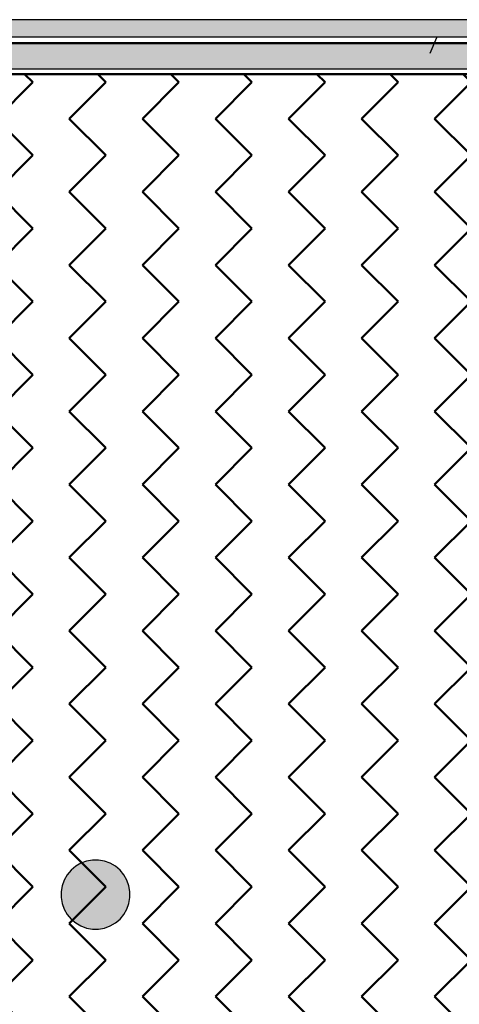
# Model space of a CAD drawing. Header units: metres. Extents: x -1 to 430, y -6 to 31.
# Tile 26 of 169: x 395.34 to 397.89, y 22.65 to 28.36. Entities that reach past the tile are written whole.
import ezdxf

# ---------------------------------------------------------------- set-up
doc = ezdxf.new("R2010")
doc.units = ezdxf.units.M
doc.linetypes.add('CONTINUA', pattern=[0])
doc.linetypes.add('PUNKT', pattern=[6.35, 0, -6.35])
for name, color, linetype, lineweight in [('3D P1 MURS EXISTENTS', 7, 'CONTINUA', 25), ('3D PA MURS', 7, 'CONTINUA', 25), ('3D PA PILARS', 7, 'CONTINUA', 25), ('P1 MOBLES', 7, 'CONTINUA', 25), ('P2 ESCALES 2D', 7, 'CONTINUA', 25), ('P3 ESCALES 2D', 7, 'CONTINUA', 25), ('P4 ESCALES 2D', 7, 'CONTINUA', 25), ('P5 ESCALA 2D', 7, 'CONTINUA', 25), ('PA ESCALES 2D', 7, 'CONTINUA', 25)]:
    doc.layers.add(name, color=color, linetype=linetype, lineweight=lineweight)

# ---------------------------------------------------------------- blocks, each defined once
blk = doc.blocks.new('_CLOSEDFILLED')
at = {"color": 0, "linetype": 'ByBlock', "lineweight": -2}
blk.add_solid([(-1, 0), (0, 0), (-1, 0)], dxfattribs=at)

msp = doc.modelspace()

# ---------------------------------------------------------------- hatches: boundary and pattern name
at = {"layer": '3D P1 MURS EXISTENTS', "linetype": 'CONTINUA', "lineweight": 18, "true_color": 0xa0a0a0, "transparency": 33554687}
msp.add_hatch(color=253, dxfattribs=at).paths.add_polyline_path([(400.7297, 28.2282), (394.4398, 28.2282), (394.4398, 28.0782), (400.7, 28.0782)])
at = {"layer": '3D PA MURS', "linetype": 'CONTINUA', "lineweight": 18, "true_color": 0xa0a0a0, "transparency": 33554687}
msp.add_hatch(color=253, dxfattribs=at).paths.add_polyline_path([(400.7584, 28.3639), (391.6997, 28.3639), (391.6997, 28.2639), (400.7386, 28.2639)])
at = {"layer": '3D PA PILARS', "linetype": 'CONTINUA', "lineweight": 18, "transparency": 33554687}
msp.add_hatch(color=9, dxfattribs=at).paths.add_polyline_path([(395.7968, 23.4895), (395.7618, 23.4895), (395.7274, 23.4834), (395.6946, 23.4715), (395.6643, 23.454), (395.6375, 23.4315), (395.6151, 23.4047), (395.5976, 23.3745), (395.5856, 23.3416), (395.5796, 23.3072), (395.5796, 23.2723), (395.5856, 23.2378), (395.5976, 23.205), (395.6151, 23.1747), (395.6375, 23.148), (395.6643, 23.1255), (395.6946, 23.108), (395.7274, 23.0961), (395.7618, 23.09), (395.7968, 23.09), (395.8312, 23.0961), (395.864, 23.108), (395.8943, 23.1255), (395.9211, 23.148), (395.9435, 23.1747), (395.961, 23.205), (395.973, 23.2378), (395.979, 23.2723), (395.979, 23.3072), (395.973, 23.3416), (395.961, 23.3745), (395.9435, 23.4047), (395.9211, 23.4315), (395.8943, 23.454), (395.864, 23.4715), (395.8312, 23.4834)])
at = {"layer": 'P1 MOBLES', "linetype": 'CONTINUA', "lineweight": 50, "transparency": 33554687}
h = msp.add_hatch(dxfattribs=at)
h.set_pattern_fill('TRAMA', color=202, scale=0.3, angle=135, style=0, pattern_type=2)
h.set_pattern_definition([(135, (-0.84853, 6e-17), (-0.42426407, 3e-17), [0.3, -0.3]), (225, (-0.84853, 6e-17), (-7e-17, -0.42426407), [0.3, -0.3])])
h.paths.add_polyline_path([(400.4234, 26.6821), (400.6941, 28.0485), (394.4398, 28.0485), (394.4398, 13.2195), (397.7561, 13.2195), (398.8018, 18.4972), (397.2323, 18.8081), (397.446, 19.8872), (399.0155, 19.5762), (400.2096, 25.603), (398.6401, 25.914), (398.8539, 26.993)], flags=0)

# ---------------------------------------------------------------- linework, layer by layer
at = {"layer": '3D P1 MURS EXISTENTS', "color": 7, "linetype": 'CONTINUA', "lineweight": 25, "transparency": 33554687}
for p, q in [((400.7297, 28.2282), (394.4398, 28.2282)), ((394.4398, 28.0782), (400.7, 28.0782))]:
    msp.add_line(p, q, dxfattribs=at)
at = {"layer": '3D PA MURS', "color": 7, "linetype": 'CONTINUA', "lineweight": 25, "transparency": 33554687}
for p, q in [((400.7584, 28.3639), (391.6997, 28.3639)), ((391.6997, 28.2639), (398.8572, 28.2639))]:
    msp.add_line(p, q, dxfattribs=at)
at = {"layer": '3D PA PILARS', "color": 7, "linetype": 'CONTINUA', "lineweight": 25, "transparency": 33554687}
for p, q in [((395.6946, 23.4715), (395.6643, 23.454)), ((395.7274, 23.4834), (395.6946, 23.4715)), ((395.7618, 23.4895), (395.7274, 23.4834)), ((395.7968, 23.4895), (395.7618, 23.4895)), ((395.8312, 23.4834), (395.7968, 23.4895)), ((395.864, 23.4715), (395.8312, 23.4834)), ((395.8943, 23.454), (395.864, 23.4715)), ((395.6375, 23.4315), (395.6151, 23.4047)), ((395.6643, 23.454), (395.6375, 23.4315)), ((395.9211, 23.4315), (395.8943, 23.454)), ((395.9435, 23.4047), (395.9211, 23.4315)), ((395.5976, 23.3745), (395.5856, 23.3416)), ((395.6151, 23.4047), (395.5976, 23.3745)), ((395.961, 23.3745), (395.9435, 23.4047)), ((395.973, 23.3416), (395.961, 23.3745)), ((395.5856, 23.3416), (395.5796, 23.3072)), ((395.5796, 23.3072), (395.5796, 23.2723)), ((395.979, 23.3072), (395.973, 23.3416)), ((395.979, 23.2723), (395.979, 23.3072)), ((395.5796, 23.2723), (395.5856, 23.2378)), ((395.973, 23.2378), (395.979, 23.2723)), ((395.5856, 23.2378), (395.5976, 23.205)), ((395.5976, 23.205), (395.6151, 23.1747)), ((395.9435, 23.1747), (395.961, 23.205)), ((395.961, 23.205), (395.973, 23.2378)), ((395.6151, 23.1747), (395.6375, 23.148)), ((395.6375, 23.148), (395.6643, 23.1255)), ((395.8943, 23.1255), (395.9211, 23.148)), ((395.9211, 23.148), (395.9435, 23.1747)), ((395.6643, 23.1255), (395.6946, 23.108)), ((395.6946, 23.108), (395.7274, 23.0961)), ((395.7274, 23.0961), (395.7618, 23.09)), ((395.7618, 23.09), (395.7968, 23.09)), ((395.7968, 23.09), (395.8312, 23.0961)), ((395.8312, 23.0961), (395.864, 23.108)), ((395.864, 23.108), (395.8943, 23.1255))]:
    msp.add_line(p, q, dxfattribs=at)
at = {"layer": 'P2 ESCALES 2D', "color": 202, "lineweight": 50, "transparency": 33554687}
for p, q in [((400.7297, 28.2282), (394.4358, 28.2282)), ((400.6941, 28.0482), (394.6858, 28.0482))]:
    msp.add_line(p, q, dxfattribs=at)
at = {"layer": 'P3 ESCALES 2D', "color": 202, "lineweight": 50, "transparency": 33554687}
msp.add_line((400.7297, 28.2282), (391.693, 28.2282), dxfattribs=at)
at = {"layer": 'P4 ESCALES 2D', "color": 202, "lineweight": 50, "transparency": 33554687}
msp.add_line((400.7297, 28.2282), (391.693, 28.2282), dxfattribs=at)
at = {"layer": 'P5 ESCALA 2D', "color": 202, "lineweight": 50, "transparency": 33554687}
msp.add_line((400.7297, 28.2282), (391.693, 28.2282), dxfattribs=at)
at = {"layer": 'PA ESCALES 2D', "color": 7, "linetype": 'PUNKT', "lineweight": 25, "transparency": 33554687}
msp.add_line((397.7582, 28.2596), (391.6969, 13.2484), dxfattribs=at)

# ---------------------------------------------------------------- block references
at = {"layer": '3D PA PILARS', "color": 7, "linetype": 'CONTINUA', "lineweight": 25, "transparency": 33554687, "xscale": 0.0002666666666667, "yscale": 0.0002666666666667, "zscale": 0.0002666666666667}
msp.add_blockref('_CLOSEDFILLED', (395.7793, 23.2897), dxfattribs=at)

doc.saveas('drawing.dxf')
